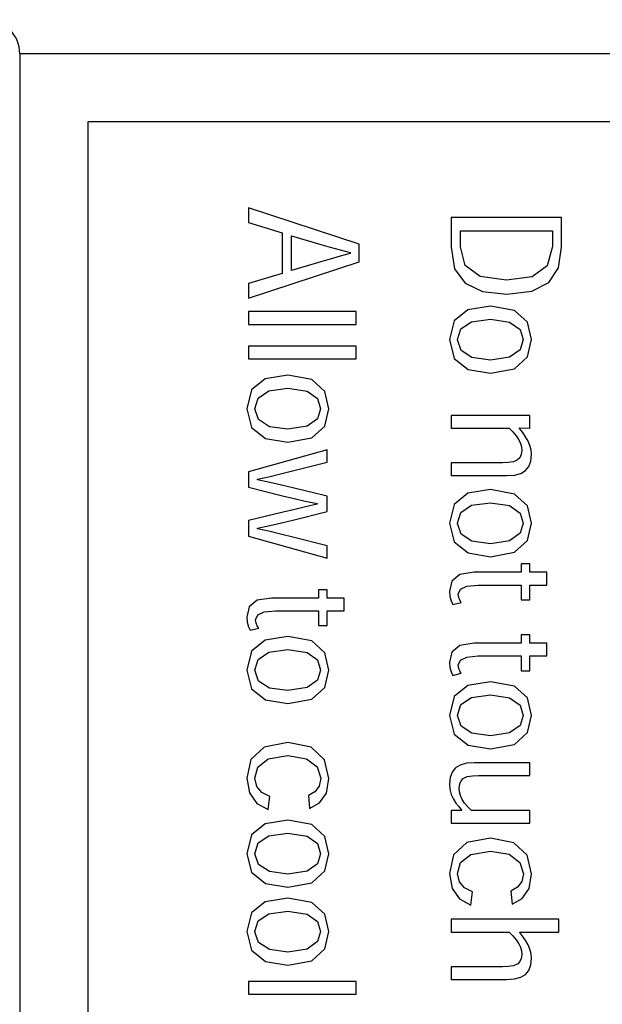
# Model space of a CAD drawing. Extents: x -841 to -216, y -127 to 601.
# Tile 91 of 201: x -411 to -402, y 193 to 208. Entities that reach past the tile are written whole.
import ezdxf

# ---------------------------------------------------------------- set-up
doc = ezdxf.new("R2010")
doc.units = 0
doc.header["$LTSCALE"] = 23.1
doc.layers.add('HEATSINK_AM_0', color=7, linetype='CONTINUOUS')

msp = doc.modelspace()

# ---------------------------------------------------------------- linework, layer by layer
at = {"layer": 'HEATSINK_AM_0', "color": 7}
for p, q in [((-410.758, 207.399), (-410.758, 160.901)), ((-391.765, 207.399), (-410.758, 207.399)), ((-409.758, 206.399), (-409.758, 161.901)), ((-397.568, 206.399), (-409.758, 206.399)), ((-407.393, 205.13), (-407.393, 204.915)), ((-405.768, 204.596), (-407.393, 205.13)), ((-404.412, 204.992), (-404.412, 204.551)), ((-402.787, 204.992), (-404.412, 204.992)), ((-402.787, 204.555), (-402.787, 204.992)), ((-407.393, 204.915), (-406.896, 204.766)), ((-404.276, 204.558), (-404.276, 204.793)), ((-404.276, 204.793), (-402.923, 204.793)), ((-402.923, 204.793), (-402.923, 204.561)), ((-406.896, 204.766), (-406.896, 204.168)), ((-406.76, 204.212), (-406.76, 204.72)), ((-406.76, 204.72), (-406.329, 204.593)), ((-406.329, 204.593), (-406.19, 204.553)), ((-406.19, 204.553), (-406.047, 204.513)), ((-406.047, 204.513), (-405.896, 204.473)), ((-405.768, 204.337), (-405.768, 204.596)), ((-404.412, 204.551), (-404.361, 204.237)), ((-404.207, 204.286), (-404.276, 204.558)), ((-402.923, 204.561), (-402.998, 204.278)), ((-402.832, 204.25), (-402.787, 204.555)), ((-406.19, 204.379), (-406.33, 204.338)), ((-406.047, 204.42), (-406.19, 204.379)), ((-405.896, 204.461), (-406.047, 204.42)), ((-405.896, 204.473), (-405.896, 204.461)), ((-407.393, 203.801), (-405.768, 204.337)), ((-406.33, 204.338), (-406.76, 204.212)), ((-404.361, 204.237), (-404.208, 204.024)), ((-403.988, 204.122), (-404.207, 204.286)), ((-402.998, 204.278), (-403.222, 204.117)), ((-402.976, 204.034), (-402.832, 204.25)), ((-406.896, 204.168), (-407.393, 204.017)), ((-403.599, 204.067), (-403.988, 204.122)), ((-403.222, 204.117), (-403.599, 204.067)), ((-407.393, 204.017), (-407.393, 203.801)), ((-404.208, 204.024), (-403.953, 203.902)), ((-403.227, 203.906), (-402.976, 204.034)), ((-403.953, 203.902), (-403.595, 203.863)), ((-403.595, 203.863), (-403.227, 203.906)), ((-404.166, 203.633), (-404.369, 203.47)), ((-403.834, 203.686), (-404.166, 203.633)), ((-403.481, 203.622), (-403.834, 203.686)), ((-407.393, 203.606), (-407.393, 203.418)), ((-405.812, 203.606), (-407.393, 203.606)), ((-405.812, 203.418), (-405.812, 203.606)), ((-404.114, 203.456), (-403.836, 203.494)), ((-403.836, 203.494), (-403.552, 203.451)), ((-403.288, 203.448), (-403.481, 203.622)), ((-407.393, 203.418), (-405.812, 203.418)), ((-404.369, 203.47), (-404.438, 203.193)), ((-404.32, 203.193), (-404.27, 203.351)), ((-404.27, 203.351), (-404.114, 203.456)), ((-403.552, 203.451), (-403.399, 203.342)), ((-403.399, 203.342), (-403.353, 203.193)), ((-403.229, 203.193), (-403.288, 203.448)), ((-407.393, 203.097), (-407.393, 202.909)), ((-405.812, 203.097), (-407.393, 203.097)), ((-405.812, 202.909), (-405.812, 203.097)), ((-404.438, 203.193), (-404.368, 202.918)), ((-404.32, 203.191), (-404.32, 203.193)), ((-404.266, 203.033), (-404.32, 203.191)), ((-403.353, 203.193), (-403.398, 203.045)), ((-403.288, 202.939), (-403.229, 203.193)), ((-407.393, 202.909), (-405.812, 202.909)), ((-404.368, 202.918), (-404.163, 202.754)), ((-404.106, 202.929), (-404.266, 203.033)), ((-403.836, 202.892), (-404.106, 202.929)), ((-403.552, 202.935), (-403.836, 202.892)), ((-403.398, 203.045), (-403.552, 202.935)), ((-403.481, 202.765), (-403.288, 202.939)), ((-403.834, 202.7), (-403.481, 202.765)), ((-407.147, 202.616), (-407.35, 202.453)), ((-406.815, 202.67), (-407.147, 202.616)), ((-406.462, 202.605), (-406.815, 202.67)), ((-404.163, 202.754), (-403.836, 202.7)), ((-403.836, 202.7), (-403.834, 202.7)), ((-407.095, 202.439), (-406.817, 202.478)), ((-406.817, 202.478), (-406.533, 202.435)), ((-406.269, 202.431), (-406.462, 202.605)), ((-407.35, 202.453), (-407.419, 202.176)), ((-407.3, 202.176), (-407.251, 202.334)), ((-407.251, 202.334), (-407.095, 202.439)), ((-406.533, 202.435), (-406.38, 202.325)), ((-406.21, 202.176), (-406.269, 202.431)), ((-406.38, 202.325), (-406.334, 202.176)), ((-407.419, 202.176), (-407.349, 201.902)), ((-407.3, 202.174), (-407.3, 202.176)), ((-407.247, 202.017), (-407.3, 202.174)), ((-406.334, 202.176), (-406.379, 202.028)), ((-406.269, 201.922), (-406.21, 202.176)), ((-404.412, 202.079), (-404.412, 201.891)), ((-403.255, 202.079), (-404.412, 202.079)), ((-403.255, 201.891), (-403.255, 202.079)), ((-407.349, 201.902), (-407.144, 201.738)), ((-407.087, 201.913), (-407.247, 202.017)), ((-406.817, 201.875), (-407.087, 201.913)), ((-406.533, 201.918), (-406.817, 201.875)), ((-406.379, 202.028), (-406.533, 201.918)), ((-406.462, 201.748), (-406.269, 201.922)), ((-404.412, 201.891), (-403.559, 201.891)), ((-403.559, 201.891), (-403.503, 201.837)), ((-403.405, 201.886), (-403.405, 201.895)), ((-403.405, 201.895), (-403.255, 201.891)), ((-406.815, 201.683), (-406.462, 201.748)), ((-403.503, 201.837), (-403.454, 201.777)), ((-403.454, 201.777), (-403.417, 201.719)), ((-403.359, 201.826), (-403.405, 201.886)), ((-403.317, 201.764), (-403.359, 201.826)), ((-403.281, 201.701), (-403.317, 201.764)), ((-407.144, 201.738), (-406.817, 201.683)), ((-406.817, 201.683), (-406.815, 201.683)), ((-403.417, 201.719), (-403.393, 201.667)), ((-403.393, 201.667), (-403.378, 201.616)), ((-403.378, 201.616), (-403.373, 201.565)), ((-403.253, 201.638), (-403.281, 201.701)), ((-403.236, 201.571), (-403.253, 201.638)), ((-406.236, 201.574), (-407.393, 201.249)), ((-406.236, 201.389), (-406.236, 201.574)), ((-403.381, 201.502), (-403.403, 201.456)), ((-403.373, 201.565), (-403.381, 201.502)), ((-403.239, 201.407), (-403.229, 201.502)), ((-403.229, 201.502), (-403.236, 201.571)), ((-406.748, 201.263), (-406.236, 201.389)), ((-404.412, 201.38), (-404.412, 201.193)), ((-403.656, 201.38), (-404.412, 201.38)), ((-403.57, 201.384), (-403.656, 201.38)), ((-403.494, 201.396), (-403.57, 201.384)), ((-403.435, 201.423), (-403.494, 201.396)), ((-403.403, 201.456), (-403.435, 201.423)), ((-403.319, 201.267), (-403.268, 201.328)), ((-403.268, 201.328), (-403.239, 201.407)), ((-407.393, 201.249), (-407.393, 201.021)), ((-407.259, 201.143), (-407.075, 201.182)), ((-407.075, 201.182), (-406.903, 201.223)), ((-406.903, 201.223), (-406.748, 201.263)), ((-404.412, 201.193), (-403.599, 201.193)), ((-403.599, 201.193), (-403.48, 201.201)), ((-403.48, 201.201), (-403.388, 201.226)), ((-403.388, 201.226), (-403.319, 201.267)), ((-407.259, 201.133), (-407.259, 201.143)), ((-407.078, 201.094), (-407.259, 201.133)), ((-406.908, 201.055), (-407.078, 201.094)), ((-406.743, 201.014), (-406.908, 201.055)), ((-407.393, 201.021), (-406.892, 200.896)), ((-406.892, 200.896), (-406.722, 200.857)), ((-406.236, 200.889), (-406.743, 201.014)), ((-406.236, 200.664), (-406.236, 200.889)), ((-404.166, 200.933), (-404.369, 200.77)), ((-403.834, 200.987), (-404.166, 200.933)), ((-403.481, 200.922), (-403.834, 200.987)), ((-403.288, 200.748), (-403.481, 200.922)), ((-406.722, 200.857), (-406.559, 200.818)), ((-406.553, 200.734), (-406.713, 200.695)), ((-406.559, 200.818), (-406.384, 200.781)), ((-406.384, 200.772), (-406.553, 200.734)), ((-406.384, 200.781), (-406.384, 200.772)), ((-404.369, 200.77), (-404.438, 200.493)), ((-404.27, 200.651), (-404.114, 200.756)), ((-404.114, 200.756), (-403.836, 200.795)), ((-403.836, 200.795), (-403.552, 200.752)), ((-403.552, 200.752), (-403.399, 200.642)), ((-403.229, 200.493), (-403.288, 200.748)), ((-406.884, 200.655), (-407.393, 200.531)), ((-406.713, 200.695), (-406.884, 200.655)), ((-406.743, 200.538), (-406.236, 200.664)), ((-404.32, 200.493), (-404.27, 200.651)), ((-403.399, 200.642), (-403.353, 200.493)), ((-407.393, 200.531), (-407.393, 200.302)), ((-407.259, 200.418), (-407.081, 200.457)), ((-407.081, 200.457), (-406.909, 200.497)), ((-406.909, 200.497), (-406.743, 200.538)), ((-404.438, 200.493), (-404.368, 200.219)), ((-404.32, 200.491), (-404.32, 200.493)), ((-404.266, 200.334), (-404.32, 200.491)), ((-403.353, 200.493), (-403.398, 200.345)), ((-403.288, 200.239), (-403.229, 200.493)), ((-407.393, 200.302), (-406.236, 199.977)), ((-407.259, 200.409), (-407.259, 200.418)), ((-407.076, 200.369), (-407.259, 200.409)), ((-406.905, 200.329), (-407.076, 200.369)), ((-406.74, 200.288), (-406.905, 200.329)), ((-404.106, 200.23), (-404.266, 200.334)), ((-403.398, 200.345), (-403.552, 200.235)), ((-406.236, 200.162), (-406.74, 200.288)), ((-406.236, 199.977), (-406.236, 200.162)), ((-404.368, 200.219), (-404.163, 200.055)), ((-403.836, 200.192), (-404.106, 200.23)), ((-403.552, 200.235), (-403.836, 200.192)), ((-403.481, 200.065), (-403.288, 200.239)), ((-404.163, 200.055), (-403.836, 200)), ((-403.834, 200), (-403.481, 200.065)), ((-403.836, 200), (-403.834, 200)), ((-403.381, 199.893), (-403.381, 199.771)), ((-403.255, 199.893), (-403.381, 199.893)), ((-403.255, 199.771), (-403.255, 199.893)), ((-404.286, 199.737), (-404.403, 199.641)), ((-404.072, 199.771), (-404.286, 199.737)), ((-403.381, 199.771), (-404.072, 199.771)), ((-403.004, 199.771), (-403.255, 199.771)), ((-403.004, 199.583), (-403.004, 199.771)), ((-404.403, 199.641), (-404.438, 199.491)), ((-404.18, 199.567), (-404.014, 199.583)), ((-404.014, 199.583), (-403.381, 199.583)), ((-403.381, 199.583), (-403.381, 199.364)), ((-403.255, 199.364), (-403.255, 199.583)), ((-403.255, 199.583), (-403.004, 199.583)), ((-406.362, 199.514), (-406.362, 199.392)), ((-406.236, 199.514), (-406.362, 199.514)), ((-406.236, 199.392), (-406.236, 199.514)), ((-404.438, 199.491), (-404.43, 199.414)), ((-404.308, 199.45), (-404.277, 199.522)), ((-404.301, 199.401), (-404.308, 199.45)), ((-404.277, 199.522), (-404.18, 199.567)), ((-407.267, 199.359), (-407.384, 199.263)), ((-407.053, 199.392), (-407.267, 199.359)), ((-406.362, 199.392), (-407.053, 199.392)), ((-405.985, 199.392), (-406.236, 199.392)), ((-405.985, 199.205), (-405.985, 199.392)), ((-404.43, 199.414), (-404.411, 199.35)), ((-404.411, 199.35), (-404.387, 199.297)), ((-404.387, 199.297), (-404.263, 199.329)), ((-404.283, 199.36), (-404.301, 199.401)), ((-404.263, 199.329), (-404.283, 199.36)), ((-403.381, 199.364), (-403.255, 199.364)), ((-407.384, 199.263), (-407.419, 199.113)), ((-407.289, 199.072), (-407.258, 199.144)), ((-407.258, 199.144), (-407.161, 199.189)), ((-407.161, 199.189), (-406.995, 199.205)), ((-406.995, 199.205), (-406.362, 199.205)), ((-406.362, 199.205), (-406.362, 198.986)), ((-406.236, 198.986), (-406.236, 199.205)), ((-406.236, 199.205), (-405.985, 199.205)), ((-407.419, 199.113), (-407.411, 199.036)), ((-407.411, 199.036), (-407.392, 198.971)), ((-407.282, 199.023), (-407.289, 199.072)), ((-407.264, 198.982), (-407.282, 199.023)), ((-407.392, 198.971), (-407.368, 198.918)), ((-407.368, 198.918), (-407.244, 198.95)), ((-407.244, 198.95), (-407.264, 198.982)), ((-406.362, 198.986), (-406.236, 198.986)), ((-407.147, 198.772), (-407.35, 198.609)), ((-406.815, 198.825), (-407.147, 198.772)), ((-406.462, 198.761), (-406.815, 198.825)), ((-406.269, 198.586), (-406.462, 198.761)), ((-404.072, 198.727), (-404.286, 198.694)), ((-403.381, 198.727), (-404.072, 198.727)), ((-403.381, 198.85), (-403.381, 198.727)), ((-403.255, 198.85), (-403.381, 198.85)), ((-403.255, 198.727), (-403.255, 198.85)), ((-403.004, 198.727), (-403.255, 198.727)), ((-403.004, 198.54), (-403.004, 198.727)), ((-407.35, 198.609), (-407.419, 198.332)), ((-407.251, 198.49), (-407.095, 198.595)), ((-407.095, 198.595), (-406.817, 198.633)), ((-406.817, 198.633), (-406.533, 198.59)), ((-406.533, 198.59), (-406.38, 198.481)), ((-406.21, 198.332), (-406.269, 198.586)), ((-404.403, 198.598), (-404.438, 198.448)), ((-404.286, 198.694), (-404.403, 198.598)), ((-407.3, 198.332), (-407.251, 198.49)), ((-406.38, 198.481), (-406.334, 198.332)), ((-404.438, 198.448), (-404.43, 198.371)), ((-404.308, 198.407), (-404.277, 198.479)), ((-404.277, 198.479), (-404.18, 198.524)), ((-404.18, 198.524), (-404.014, 198.54)), ((-404.014, 198.54), (-403.381, 198.54)), ((-403.381, 198.54), (-403.381, 198.321)), ((-403.255, 198.321), (-403.255, 198.54)), ((-403.255, 198.54), (-403.004, 198.54)), ((-407.419, 198.332), (-407.349, 198.057)), ((-407.3, 198.33), (-407.3, 198.332)), ((-407.247, 198.172), (-407.3, 198.33)), ((-406.334, 198.332), (-406.379, 198.183)), ((-406.269, 198.078), (-406.21, 198.332)), ((-404.43, 198.371), (-404.411, 198.306)), ((-404.411, 198.306), (-404.387, 198.253)), ((-404.387, 198.253), (-404.263, 198.285)), ((-404.301, 198.358), (-404.308, 198.407)), ((-404.283, 198.317), (-404.301, 198.358)), ((-404.263, 198.285), (-404.283, 198.317)), ((-403.381, 198.321), (-403.255, 198.321)), ((-407.087, 198.068), (-407.247, 198.172)), ((-406.379, 198.183), (-406.533, 198.074)), ((-403.834, 198.16), (-404.166, 198.107)), ((-403.481, 198.096), (-403.834, 198.16)), ((-407.349, 198.057), (-407.144, 197.893)), ((-406.817, 198.031), (-407.087, 198.068)), ((-406.533, 198.074), (-406.817, 198.031)), ((-406.462, 197.903), (-406.269, 198.078)), ((-404.166, 198.107), (-404.369, 197.944)), ((-403.288, 197.922), (-403.481, 198.096)), ((-407.144, 197.893), (-406.817, 197.839)), ((-406.817, 197.839), (-406.815, 197.839)), ((-406.815, 197.839), (-406.462, 197.903)), ((-404.369, 197.944), (-404.438, 197.667)), ((-404.27, 197.825), (-404.114, 197.93)), ((-404.114, 197.93), (-403.836, 197.968)), ((-403.836, 197.968), (-403.552, 197.926)), ((-403.552, 197.926), (-403.399, 197.816)), ((-403.229, 197.667), (-403.288, 197.922)), ((-404.32, 197.667), (-404.27, 197.825)), ((-403.399, 197.816), (-403.353, 197.667)), ((-404.438, 197.667), (-404.368, 197.392)), ((-404.32, 197.665), (-404.32, 197.667)), ((-404.266, 197.507), (-404.32, 197.665)), ((-403.353, 197.667), (-403.398, 197.519)), ((-403.288, 197.413), (-403.229, 197.667)), ((-404.106, 197.404), (-404.266, 197.507)), ((-403.836, 197.366), (-404.106, 197.404)), ((-403.552, 197.409), (-403.836, 197.366)), ((-403.398, 197.519), (-403.552, 197.409)), ((-403.481, 197.239), (-403.288, 197.413)), ((-406.813, 197.266), (-407.161, 197.201)), ((-406.473, 197.198), (-406.813, 197.266)), ((-404.368, 197.392), (-404.163, 197.228)), ((-407.161, 197.201), (-407.358, 197.019)), ((-406.274, 197.012), (-406.473, 197.198)), ((-404.163, 197.228), (-403.836, 197.174)), ((-403.836, 197.174), (-403.834, 197.174)), ((-403.834, 197.174), (-403.481, 197.239)), ((-407.358, 197.019), (-407.419, 196.744)), ((-407.255, 196.907), (-407.104, 197.027)), ((-407.104, 197.027), (-406.814, 197.074)), ((-406.814, 197.074), (-406.541, 197.028)), ((-406.541, 197.028), (-406.382, 196.909)), ((-406.21, 196.74), (-406.274, 197.012)), ((-404.07, 196.969), (-404.189, 196.961)), ((-403.255, 196.969), (-404.07, 196.969)), ((-403.255, 196.781), (-403.255, 196.969)), ((-407.299, 196.744), (-407.255, 196.907)), ((-406.382, 196.909), (-406.33, 196.742)), ((-404.4, 196.833), (-404.429, 196.753)), ((-404.349, 196.895), (-404.4, 196.833)), ((-404.28, 196.936), (-404.349, 196.895)), ((-404.189, 196.961), (-404.28, 196.936)), ((-407.419, 196.744), (-407.38, 196.526)), ((-407.272, 196.62), (-407.299, 196.744)), ((-406.33, 196.742), (-406.354, 196.626)), ((-406.248, 196.524), (-406.21, 196.74)), ((-404.429, 196.753), (-404.438, 196.658)), ((-404.286, 196.659), (-404.265, 196.706)), ((-404.265, 196.706), (-404.235, 196.738)), ((-404.235, 196.738), (-404.175, 196.766)), ((-404.175, 196.766), (-404.098, 196.778)), ((-404.098, 196.778), (-404.01, 196.781)), ((-404.01, 196.781), (-403.255, 196.781)), ((-407.197, 196.533), (-407.272, 196.62)), ((-407.082, 196.475), (-407.197, 196.533)), ((-406.419, 196.544), (-406.513, 196.486)), ((-406.354, 196.626), (-406.419, 196.544)), ((-404.438, 196.658), (-404.431, 196.579)), ((-404.431, 196.579), (-404.411, 196.503)), ((-404.295, 196.596), (-404.286, 196.659)), ((-404.289, 196.542), (-404.295, 196.596)), ((-404.274, 196.486), (-404.289, 196.542)), ((-407.38, 196.526), (-407.27, 196.372)), ((-407.104, 196.282), (-407.082, 196.475)), ((-406.513, 196.486), (-406.494, 196.295)), ((-406.349, 196.379), (-406.248, 196.524)), ((-404.411, 196.503), (-404.379, 196.432)), ((-404.379, 196.432), (-404.343, 196.377)), ((-404.249, 196.43), (-404.274, 196.486)), ((-404.214, 196.377), (-404.249, 196.43)), ((-407.27, 196.372), (-407.104, 196.282)), ((-406.494, 196.295), (-406.349, 196.379)), ((-404.412, 196.268), (-404.412, 196.08)), ((-404.259, 196.265), (-404.412, 196.268)), ((-404.343, 196.377), (-404.302, 196.325)), ((-404.302, 196.325), (-404.259, 196.273)), ((-404.259, 196.273), (-404.259, 196.265)), ((-404.169, 196.322), (-404.214, 196.377)), ((-404.113, 196.268), (-404.169, 196.322)), ((-403.255, 196.268), (-404.113, 196.268)), ((-403.255, 196.08), (-403.255, 196.268)), ((-406.815, 196.126), (-407.147, 196.072)), ((-406.462, 196.061), (-406.815, 196.126)), ((-407.147, 196.072), (-407.35, 195.909)), ((-406.269, 195.887), (-406.462, 196.061)), ((-404.412, 196.08), (-403.255, 196.08)), ((-407.35, 195.909), (-407.419, 195.632)), ((-407.251, 195.79), (-407.095, 195.895)), ((-407.095, 195.895), (-406.817, 195.934)), ((-406.817, 195.934), (-406.533, 195.891)), ((-406.533, 195.891), (-406.38, 195.781)), ((-406.21, 195.632), (-406.269, 195.887)), ((-403.832, 195.861), (-404.18, 195.796)), ((-403.492, 195.793), (-403.832, 195.861)), ((-407.3, 195.632), (-407.251, 195.79)), ((-406.38, 195.781), (-406.334, 195.632)), ((-404.18, 195.796), (-404.377, 195.614)), ((-404.123, 195.622), (-403.833, 195.669)), ((-403.833, 195.669), (-403.56, 195.624)), ((-403.293, 195.608), (-403.492, 195.793)), ((-407.419, 195.632), (-407.349, 195.358)), ((-407.3, 195.63), (-407.3, 195.632)), ((-407.247, 195.473), (-407.3, 195.63)), ((-406.334, 195.632), (-406.379, 195.484)), ((-406.269, 195.378), (-406.21, 195.632)), ((-404.377, 195.614), (-404.438, 195.339)), ((-404.274, 195.502), (-404.123, 195.622)), ((-403.56, 195.624), (-403.401, 195.504)), ((-403.229, 195.336), (-403.293, 195.608)), ((-407.087, 195.369), (-407.247, 195.473)), ((-406.533, 195.374), (-406.817, 195.331)), ((-406.379, 195.484), (-406.533, 195.374)), ((-406.462, 195.204), (-406.269, 195.378)), ((-404.318, 195.34), (-404.274, 195.502)), ((-403.401, 195.504), (-403.349, 195.338)), ((-407.349, 195.358), (-407.144, 195.194)), ((-406.817, 195.331), (-407.087, 195.369)), ((-404.438, 195.339), (-404.399, 195.121)), ((-404.291, 195.216), (-404.318, 195.34)), ((-403.349, 195.338), (-403.373, 195.222)), ((-403.267, 195.119), (-403.229, 195.336)), ((-407.144, 195.194), (-406.817, 195.139)), ((-406.817, 195.139), (-406.815, 195.139)), ((-406.815, 195.139), (-406.462, 195.204)), ((-404.399, 195.121), (-404.289, 194.967)), ((-404.216, 195.128), (-404.291, 195.216)), ((-404.101, 195.071), (-404.216, 195.128)), ((-403.438, 195.139), (-403.533, 195.082)), ((-403.373, 195.222), (-403.438, 195.139)), ((-403.368, 194.974), (-403.267, 195.119)), ((-406.815, 194.979), (-407.147, 194.926)), ((-406.462, 194.915), (-406.815, 194.979)), ((-404.289, 194.967), (-404.123, 194.877)), ((-404.123, 194.877), (-404.101, 195.071)), ((-403.533, 195.082), (-403.513, 194.891)), ((-403.513, 194.891), (-403.368, 194.974)), ((-407.147, 194.926), (-407.35, 194.763)), ((-406.269, 194.741), (-406.462, 194.915)), ((-407.35, 194.763), (-407.419, 194.486)), ((-407.251, 194.644), (-407.095, 194.749)), ((-407.095, 194.749), (-406.817, 194.787)), ((-406.817, 194.787), (-406.533, 194.744)), ((-406.533, 194.744), (-406.38, 194.635)), ((-406.21, 194.486), (-406.269, 194.741)), ((-404.412, 194.667), (-404.412, 194.479)), ((-402.831, 194.667), (-404.412, 194.667)), ((-402.831, 194.479), (-402.831, 194.667)), ((-407.3, 194.486), (-407.251, 194.644)), ((-406.38, 194.635), (-406.334, 194.486)), ((-407.419, 194.486), (-407.349, 194.211)), ((-407.3, 194.484), (-407.3, 194.486)), ((-407.247, 194.326), (-407.3, 194.484)), ((-406.334, 194.486), (-406.379, 194.338)), ((-406.269, 194.232), (-406.21, 194.486)), ((-404.412, 194.479), (-403.559, 194.479)), ((-403.559, 194.479), (-403.503, 194.425)), ((-403.503, 194.425), (-403.454, 194.365)), ((-403.454, 194.365), (-403.417, 194.307)), ((-403.404, 194.474), (-403.404, 194.479)), ((-403.404, 194.479), (-402.831, 194.479)), ((-403.358, 194.414), (-403.404, 194.474)), ((-403.316, 194.352), (-403.358, 194.414)), ((-407.087, 194.222), (-407.247, 194.326)), ((-406.817, 194.185), (-407.087, 194.222)), ((-406.533, 194.228), (-406.817, 194.185)), ((-406.379, 194.338), (-406.533, 194.228)), ((-406.462, 194.057), (-406.269, 194.232)), ((-403.417, 194.307), (-403.393, 194.255)), ((-403.393, 194.255), (-403.378, 194.202)), ((-403.281, 194.289), (-403.316, 194.352)), ((-403.253, 194.226), (-403.281, 194.289)), ((-403.236, 194.159), (-403.253, 194.226)), ((-407.349, 194.211), (-407.144, 194.047)), ((-403.381, 194.089), (-403.402, 194.044)), ((-403.373, 194.151), (-403.381, 194.089)), ((-403.378, 194.202), (-403.373, 194.151)), ((-403.239, 193.995), (-403.229, 194.089)), ((-403.229, 194.089), (-403.236, 194.159)), ((-407.144, 194.047), (-406.817, 193.993)), ((-406.817, 193.993), (-406.815, 193.993)), ((-406.815, 193.993), (-406.462, 194.057)), ((-404.412, 193.968), (-404.412, 193.78)), ((-403.657, 193.968), (-404.412, 193.968)), ((-403.57, 193.971), (-403.657, 193.968)), ((-403.493, 193.984), (-403.57, 193.971)), ((-403.433, 194.011), (-403.493, 193.984)), ((-403.402, 194.044), (-403.433, 194.011)), ((-403.268, 193.916), (-403.239, 193.995)), ((-403.599, 193.78), (-403.48, 193.789)), ((-403.48, 193.789), (-403.388, 193.814)), ((-403.388, 193.814), (-403.319, 193.855)), ((-403.319, 193.855), (-403.268, 193.916)), ((-407.393, 193.752), (-407.393, 193.564)), ((-405.812, 193.752), (-407.393, 193.752)), ((-405.812, 193.564), (-405.812, 193.752)), ((-404.412, 193.78), (-403.599, 193.78)), ((-407.393, 193.564), (-405.812, 193.564))]:
    msp.add_line(p, q, dxfattribs=at)
msp.add_arc((-411.258, 207.399), 0.5, 0, 90, dxfattribs=at)

doc.saveas('drawing.dxf')
